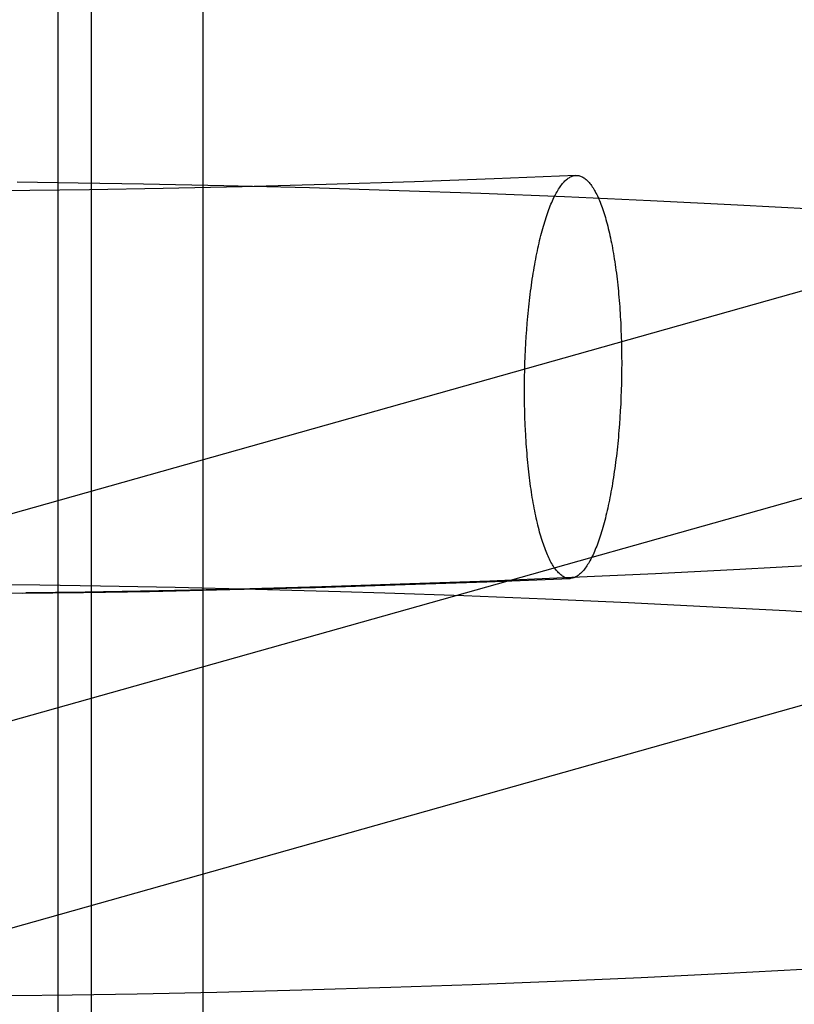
# Model space of a CAD drawing. Header units: inches. Extents: x 0 to 270, y 0 to 175.
# Tile 19 of 95: x 77.4329 to 77.5079, y 85.775 to 85.8703. Entities that reach past the tile are written whole.
import ezdxf

# ---------------------------------------------------------------- set-up
doc = ezdxf.new("R2010")
doc.units = ezdxf.units.IN
doc.header["$LTSCALE"] = 14.84127
doc.header["$MEASUREMENT"] = 0
doc.linetypes.add('HIDDEN', pattern=[0.2, 0.1, -0.1])
doc.layers.add('DEFAULT_2', color=8, linetype='HIDDEN')

msp = doc.modelspace()

# ---------------------------------------------------------------- linework, layer by layer
at = {"layer": 'DEFAULT_2', "color": 8, "linetype": 'HIDDEN'}
for p, q in [((77.436638, 85.884119), (77.436638, 85.727869)), ((77.439843, 85.884119), (77.439843, 85.727869)), ((77.450651, 85.884119), (77.450651, 85.727869)), ((77.486733, 85.855215), (77.47884, 85.854888)), ((77.438583, 85.854474), (77.432691, 85.854542)), ((77.444932, 85.854372), (77.438583, 85.854474)), ((77.452699, 85.854211), (77.444932, 85.854372)), ((77.460955, 85.853999), (77.452699, 85.854211)), ((77.462597, 85.854328), (77.45447, 85.854106)), ((77.471118, 85.854603), (77.462597, 85.854328)), ((77.47884, 85.854888), (77.471118, 85.854603)), ((77.433933, 85.853735), (77.428693, 85.853692)), ((77.439681, 85.853809), (77.433933, 85.853735)), ((77.446809, 85.853934), (77.439681, 85.853809)), ((77.45447, 85.854106), (77.446809, 85.853934)), ((77.469636, 85.853733), (77.460955, 85.853999)), ((77.477527, 85.853454), (77.469636, 85.853733)), ((77.485645, 85.853131), (77.477527, 85.853454)), ((77.493941, 85.852761), (77.485645, 85.853131)), ((77.502365, 85.852345), (77.493941, 85.852761)), ((77.509651, 85.85195), (77.502365, 85.852345)), ((77.533334, 85.851008), (77.404178, 85.814585)), ((77.491064, 85.840932), (77.491093, 85.840294)), ((77.481937, 85.839635), (77.481982, 85.840278)), ((77.491093, 85.840294), (77.491117, 85.839652)), ((77.481862, 85.838337), (77.481897, 85.838988)), ((77.481897, 85.838988), (77.481937, 85.839635)), ((77.491117, 85.839652), (77.491136, 85.839004)), ((77.491136, 85.839004), (77.491149, 85.838354)), ((77.481833, 85.837683), (77.481862, 85.838337)), ((77.491149, 85.838354), (77.491157, 85.8377)), ((77.481809, 85.837027), (77.481833, 85.837683)), ((77.491157, 85.8377), (77.49116, 85.837043)), ((77.49116, 85.837043), (77.491157, 85.836386)), ((77.481777, 85.83571), (77.48179, 85.836369)), ((77.48179, 85.836369), (77.481809, 85.837027)), ((77.491157, 85.836386), (77.491149, 85.835727)), ((77.481769, 85.835052), (77.481777, 85.83571)), ((77.491149, 85.835727), (77.491136, 85.835069)), ((77.481766, 85.834394), (77.481769, 85.835052)), ((77.481769, 85.833738), (77.481766, 85.834394)), ((77.491117, 85.834411), (77.491093, 85.833755)), ((77.491136, 85.835069), (77.491117, 85.834411)), ((77.481777, 85.833084), (77.481769, 85.833738)), ((77.491093, 85.833755), (77.491064, 85.833101)), ((77.538571, 85.832437), (77.409481, 85.796033)), ((77.48179, 85.832433), (77.481777, 85.833084)), ((77.481809, 85.831786), (77.48179, 85.832433)), ((77.491029, 85.832449), (77.49099, 85.831802)), ((77.491064, 85.833101), (77.491029, 85.832449)), ((77.481833, 85.831143), (77.481809, 85.831786)), ((77.49099, 85.831802), (77.490945, 85.831159)), ((77.481862, 85.830506), (77.481833, 85.831143)), ((77.502589, 85.81708), (77.49442, 85.816664)), ((77.509624, 85.817471), (77.502589, 85.81708)), ((77.478107, 85.815898), (77.486192, 85.816223)), ((77.486344, 85.816294), (77.478415, 85.815967)), ((77.49442, 85.816664), (77.486344, 85.816294)), ((77.429532, 85.815633), (77.434885, 85.815585)), ((77.434885, 85.815585), (77.440743, 85.815505)), ((77.440743, 85.815505), (77.447986, 85.815372)), ((77.445487, 85.814968), (77.453271, 85.815133)), ((77.454037, 85.815191), (77.446384, 85.815021)), ((77.447986, 85.815372), (77.455755, 85.815192)), ((77.453271, 85.815133), (77.461536, 85.815348)), ((77.462161, 85.815411), (77.454037, 85.815191)), ((77.455755, 85.815192), (77.463981, 85.814961)), ((77.461536, 85.815348), (77.470219, 85.815617)), ((77.470685, 85.815683), (77.462161, 85.815411)), ((77.470219, 85.815617), (77.478107, 85.815898)), ((77.478415, 85.815967), (77.470685, 85.815683)), ((77.428479, 85.814758), (77.433537, 85.814827)), ((77.433198, 85.814793), (77.439118, 85.814864)), ((77.43927, 85.814898), (77.433537, 85.814827)), ((77.439118, 85.814864), (77.445487, 85.814968)), ((77.446384, 85.815021), (77.43927, 85.814898)), ((77.463981, 85.814961), (77.468243, 85.814825)), ((77.468243, 85.814825), (77.475906, 85.814555)), ((77.475906, 85.814555), (77.483786, 85.814242)), ((77.483786, 85.814242), (77.491829, 85.813885)), ((77.491829, 85.813885), (77.499983, 85.813483)), ((77.499983, 85.813483), (77.50702, 85.813104)), ((77.50702, 85.813104), (77.514063, 85.812691)), ((77.493031, 85.777622), (77.501425, 85.778032)), ((77.501425, 85.778032), (77.50869, 85.778422)), ((77.476691, 85.77694), (77.484769, 85.777258)), ((77.484769, 85.777258), (77.493031, 85.777622)), ((77.444311, 85.776043), (77.452017, 85.776199)), ((77.452017, 85.776199), (77.460215, 85.776406)), ((77.460215, 85.776406), (77.468843, 85.776667)), ((77.468843, 85.776667), (77.476691, 85.77694)), ((77.432193, 85.77588), (77.438012, 85.775944)), ((77.438012, 85.775944), (77.444311, 85.776043))]:
    msp.add_line(p, q, dxfattribs=at)
for points in [[(77.481982, 85.840278), (77.482032, 85.840916), (77.482059, 85.841232), (77.482087, 85.841548), (77.482116, 85.841861), (77.482147, 85.842173), (77.482179, 85.842482), (77.482212, 85.84279), (77.482246, 85.843096), (77.482282, 85.8434), (77.482319, 85.843702), (77.482356, 85.844001), (77.482396, 85.844298), (77.482436, 85.844592), (77.482477, 85.844884), (77.48252, 85.845174), (77.482563, 85.84546), (77.482608, 85.845744), (77.482654, 85.846025), (77.482701, 85.846303), (77.482749, 85.846578), (77.482798, 85.84685), (77.482848, 85.847119), (77.482899, 85.847384), (77.482952, 85.847647), (77.483005, 85.847905), (77.483059, 85.848161), (77.483114, 85.848412), (77.48317, 85.848661), (77.483227, 85.848905), (77.483285, 85.849146), (77.483344, 85.849383), (77.483404, 85.849615), (77.483464, 85.849844), (77.483526, 85.850069), (77.483588, 85.85029), (77.483651, 85.850507), (77.483715, 85.85072), (77.48378, 85.850928), (77.483845, 85.851132), (77.483912, 85.851331), (77.483979, 85.851526), (77.484046, 85.851717), (77.484115, 85.851903), (77.484184, 85.852084), (77.484253, 85.852261), (77.484324, 85.852433), (77.484395, 85.8526), (77.484466, 85.852762), (77.484538, 85.85292), (77.484611, 85.853072), (77.484684, 85.85322), (77.484758, 85.853362), (77.484832, 85.8535), (77.484907, 85.853633), (77.484982, 85.85376), (77.485057, 85.853882), (77.485133, 85.853999), (77.485209, 85.854111), (77.485286, 85.854218), (77.485363, 85.854319), (77.48544, 85.854415), (77.485518, 85.854506), (77.485596, 85.854591), (77.485674, 85.854671), (77.485752, 85.854746), (77.48583, 85.854815), (77.485909, 85.854879), (77.485988, 85.854937), (77.486067, 85.85499), (77.486146, 85.855037), (77.486225, 85.855079), (77.486305, 85.855115), (77.486384, 85.855146), (77.486463, 85.855171), (77.486543, 85.855191), (77.486622, 85.855205), (77.486701, 85.855213), (77.486733, 85.855215)], [(77.486733, 85.855215), (77.48678, 85.855216), (77.486859, 85.855213), (77.486938, 85.855205), (77.487017, 85.855191), (77.487096, 85.855172), (77.487174, 85.855147), (77.487253, 85.855117), (77.487331, 85.855081), (77.487409, 85.855039), (77.487486, 85.854992), (77.487564, 85.85494), (77.487641, 85.854882), (77.487717, 85.854819), (77.487793, 85.85475), (77.487869, 85.854675), (77.487945, 85.854596), (77.48802, 85.854511), (77.488094, 85.85442), (77.488169, 85.854324), (77.488242, 85.854223), (77.488315, 85.854117), (77.488388, 85.854005), (77.48846, 85.853888), (77.488532, 85.853766), (77.488603, 85.853639), (77.488673, 85.853507), (77.488743, 85.85337), (77.488812, 85.853227), (77.48888, 85.85308), (77.488948, 85.852927), (77.489015, 85.85277), (77.489081, 85.852608), (77.489146, 85.852441), (77.489211, 85.852269), (77.489275, 85.852093), (77.489338, 85.851912), (77.489401, 85.851726), (77.489462, 85.851536), (77.489523, 85.851341), (77.489582, 85.851142), (77.489641, 85.850938), (77.489699, 85.85073), (77.489756, 85.850518), (77.489812, 85.850301), (77.489868, 85.850081), (77.489922, 85.849856), (77.489975, 85.849627), (77.490027, 85.849394), (77.490078, 85.849158), (77.490128, 85.848917), (77.490177, 85.848673), (77.490225, 85.848425), (77.490272, 85.848173), (77.490318, 85.847918), (77.490363, 85.84766), (77.490407, 85.847398), (77.490449, 85.847132), (77.490491, 85.846864), (77.490531, 85.846592), (77.49057, 85.846317), (77.490608, 85.846039), (77.490645, 85.845758), (77.49068, 85.845475), (77.490714, 85.845188), (77.490748, 85.844899), (77.49078, 85.844607), (77.49081, 85.844313), (77.49084, 85.844016), (77.490868, 85.843717), (77.490895, 85.843415), (77.49092, 85.843112), (77.490945, 85.842806), (77.490968, 85.842498), (77.49099, 85.842188), (77.49101, 85.841877), (77.491029, 85.841563), (77.491047, 85.841248), (77.491064, 85.840932)], [(77.486192, 85.816223), (77.486146, 85.816222), (77.486067, 85.816224), (77.485988, 85.816232), (77.485909, 85.816246), (77.48583, 85.816265), (77.485752, 85.81629), (77.485674, 85.816321), (77.485596, 85.816357), (77.485518, 85.816398), (77.48544, 85.816445), (77.485363, 85.816498), (77.485286, 85.816556), (77.485209, 85.816619), (77.485133, 85.816688), (77.485057, 85.816762), (77.484982, 85.816842), (77.484907, 85.816927), (77.484832, 85.817017), (77.484758, 85.817113), (77.484684, 85.817214), (77.484611, 85.817321), (77.484538, 85.817432), (77.484466, 85.817549), (77.484395, 85.817671), (77.484324, 85.817798), (77.484253, 85.817931), (77.484184, 85.818068), (77.484115, 85.81821), (77.484046, 85.818358), (77.483979, 85.81851), (77.483912, 85.818667), (77.483845, 85.818829), (77.48378, 85.818996), (77.483715, 85.819168), (77.483651, 85.819345), (77.483588, 85.819526), (77.483526, 85.819711), (77.483464, 85.819902), (77.483404, 85.820096), (77.483344, 85.820296), (77.483285, 85.820499), (77.483227, 85.820707), (77.48317, 85.82092), (77.483114, 85.821136), (77.483059, 85.821357), (77.483005, 85.821582), (77.482952, 85.82181), (77.482899, 85.822043), (77.482848, 85.82228), (77.482798, 85.82252), (77.482749, 85.822765), (77.482701, 85.823012), (77.482654, 85.823264), (77.482608, 85.823519), (77.482563, 85.823778), (77.48252, 85.82404), (77.482477, 85.824305), (77.482436, 85.824574), (77.482396, 85.824846), (77.482356, 85.82512), (77.482319, 85.825398), (77.482282, 85.825679), (77.482246, 85.825963), (77.482212, 85.826249), (77.482179, 85.826539), (77.482147, 85.82683), (77.482116, 85.827125), (77.482087, 85.827422), (77.482059, 85.827721), (77.482032, 85.828022), (77.482006, 85.828326), (77.481982, 85.828632), (77.481959, 85.828939), (77.481937, 85.829249), (77.481916, 85.829561), (77.481897, 85.829874), (77.481879, 85.830189), (77.481862, 85.830506)], [(77.490945, 85.831159), (77.490895, 85.830522), (77.490868, 85.830205), (77.49084, 85.82989), (77.49081, 85.829577), (77.49078, 85.829265), (77.490748, 85.828955), (77.490714, 85.828647), (77.49068, 85.828341), (77.490645, 85.828038), (77.490608, 85.827736), (77.49057, 85.827437), (77.490531, 85.82714), (77.490491, 85.826845), (77.490449, 85.826553), (77.490407, 85.826264), (77.490363, 85.825977), (77.490318, 85.825694), (77.490272, 85.825413), (77.490225, 85.825134), (77.490177, 85.824859), (77.490128, 85.824587), (77.490078, 85.824319), (77.490027, 85.824053), (77.489975, 85.823791), (77.489922, 85.823532), (77.489868, 85.823277), (77.489812, 85.823025), (77.489756, 85.822777), (77.489699, 85.822533), (77.489641, 85.822292), (77.489582, 85.822055), (77.489523, 85.821822), (77.489462, 85.821593), (77.489401, 85.821368), (77.489338, 85.821147), (77.489275, 85.820931), (77.489211, 85.820718), (77.489146, 85.82051), (77.489081, 85.820306), (77.489015, 85.820106), (77.488948, 85.819911), (77.48888, 85.819721), (77.488812, 85.819535), (77.488743, 85.819354), (77.488673, 85.819177), (77.488603, 85.819005), (77.488532, 85.818838), (77.48846, 85.818675), (77.488388, 85.818518), (77.488315, 85.818365), (77.488242, 85.818218), (77.488169, 85.818075), (77.488094, 85.817937), (77.48802, 85.817805), (77.487945, 85.817677), (77.487869, 85.817555), (77.487793, 85.817438), (77.487717, 85.817326), (77.487641, 85.81722), (77.487564, 85.817118), (77.487486, 85.817022), (77.487409, 85.816931), (77.487331, 85.816846), (77.487253, 85.816766), (77.487174, 85.816691), (77.487096, 85.816622), (77.487017, 85.816559), (77.486938, 85.8165), (77.486859, 85.816448), (77.48678, 85.8164), (77.486701, 85.816359), (77.486622, 85.816322), (77.486543, 85.816292), (77.486463, 85.816267), (77.486384, 85.816247), (77.486305, 85.816233), (77.486225, 85.816224), (77.486192, 85.816223)], [(77.546002, 85.814347), (77.545773, 85.814303), (77.545558, 85.814262), (77.545356, 85.814222), (77.545167, 85.814184), (77.544992, 85.814147), (77.544829, 85.814112), (77.544679, 85.81408), (77.544542, 85.814049), (77.544417, 85.81402), (77.544303, 85.813993), (77.544201, 85.813969), (77.544109, 85.813946), (77.544029, 85.813926), (77.543959, 85.813908), (77.543899, 85.813892), (77.543849, 85.813878), (77.414718, 85.777462)]]:
    msp.add_lwpolyline(points, dxfattribs=at)

doc.saveas('drawing.dxf')
